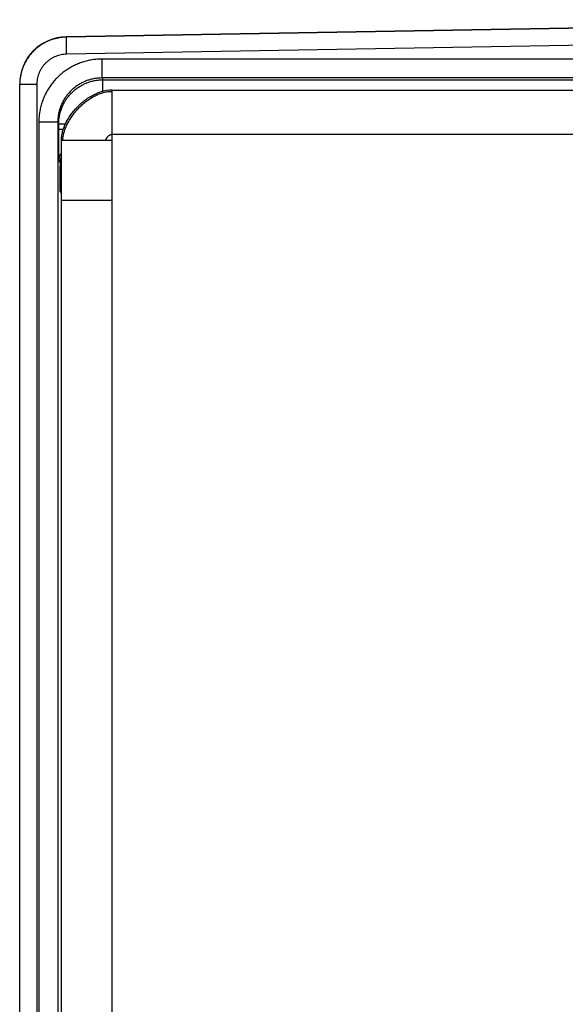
# Model space of a CAD drawing. Header units: inches. Extents: x 0.2 to 16.8, y 0.1 to 10.8.
# Tile 4 of 22: x 1.885 to 2.747, y 4.387 to 5.945. Entities that reach past the tile are written whole.
import ezdxf

# ---------------------------------------------------------------- set-up
doc = ezdxf.new("R2010")
doc.units = ezdxf.units.IN
doc.header["$LTSCALE"] = 0.935
doc.header["$MEASUREMENT"] = 0
doc.layers.get('0').update_dxf_attribs({"linetype": 'CONTINUOUS'})

msp = doc.modelspace()

# ---------------------------------------------------------------- linework, layer by layer
at = {"color": 7, "linetype": 'Continuous'}
for p, q in [((3.5078, 5.9448), (1.9583, 5.9177)), ((3.5078, 5.9442), (1.9583, 5.9172)), ((1.9583, 5.9172), (1.9583, 5.9177)), ((1.9587, 5.8902), (1.9583, 5.9172)), ((3.5584, 5.9181), (1.9587, 5.8902)), ((2.0148, 5.8526), (2.0148, 5.8825)), ((3.563, 5.8825), (2.0148, 5.8825)), ((1.8846, 2.9312), (1.8846, 5.8428)), ((1.9116, 5.8422), (1.8846, 5.8422)), ((1.9116, 5.8422), (1.9116, 2.9317)), ((2.0148, 5.8526), (2.0162, 5.8497)), ((3.563, 5.8526), (2.0148, 5.8526)), ((2.0162, 5.8315), (2.0162, 5.8497)), ((2.0162, 5.8497), (3.899, 5.8497)), ((2.0306, 2.9405), (2.0306, 5.8335)), ((2.0306, 5.8335), (3.9256, 5.8335)), ((2.0306, 5.8335), (2.0306, 5.8335)), ((1.9148, 5.7825), (1.9148, 2.9914)), ((1.9448, 5.7825), (1.9148, 5.7825)), ((1.9448, 5.7825), (1.9448, 2.9914)), ((1.9448, 5.7825), (1.9462, 5.7797)), ((1.9462, 5.771), (1.9462, 5.7797)), ((1.9568, 5.7797), (1.9462, 5.7797)), ((1.9535, 5.771), (1.9462, 5.771)), ((1.9506, 3.0205), (1.9506, 5.7535)), ((2.0306, 5.7535), (1.9506, 5.7535)), ((2.0306, 5.7635), (4.0046, 5.7635)), ((1.9467, 5.721), (1.9483, 5.7179)), ((1.9483, 5.7179), (1.9483, 5.7131)), ((1.9483, 5.7179), (1.9506, 5.7179)), ((1.9483, 5.7131), (1.9506, 5.7131)), ((1.9486, 5.6731), (1.9506, 5.6692)), ((2.0306, 5.6585), (1.9506, 5.6585))]:
    msp.add_line(p, q, dxfattribs=at)
msp.add_lwpolyline([(2.0306, 5.8335), (2.0265, 5.8333), (2.0218, 5.8327), (2.0169, 5.8317), (2.0119, 5.8302), (2.0073, 5.8285)], dxfattribs=at)
msp.add_arc((1.9596, 5.8428), 0.075, 91, 180, dxfattribs=at)
for points, knots in [([(1.9583, 5.9172), (1.9561, 5.9172), (1.9518, 5.9169), (1.9454, 5.9159), (1.9391, 5.9144), (1.9329, 5.9124), (1.9269, 5.9098), (1.9212, 5.9068), (1.9158, 5.9032), (1.9107, 5.8992), (1.906, 5.8948), (1.9017, 5.89), (1.8978, 5.8848), (1.8943, 5.8794), (1.8914, 5.8736), (1.8889, 5.8676), (1.887, 5.8614), (1.8856, 5.8551), (1.8848, 5.8489), (1.8846, 5.8447), (1.8846, 5.8428)], [0, 0, 0, 0, 0.0064762, 0.0129543, 0.0194322, 0.0259098, 0.0323868, 0.0388627, 0.0453353, 0.0518024, 0.0582638, 0.0647223, 0.0711809, 0.0776416, 0.0841055, 0.0905732, 0.0970441, 0.1035176, 0.1099925, 0.1159139, 0.1159139, 0.1159139, 0.1159139]), ([(1.9587, 5.8902), (1.9573, 5.8902), (1.9544, 5.89), (1.9501, 5.8893), (1.9458, 5.8883), (1.9416, 5.8868), (1.9376, 5.885), (1.9338, 5.8828), (1.9302, 5.8803), (1.9269, 5.8774), (1.9238, 5.8743), (1.921, 5.8709), (1.9185, 5.8672), (1.9164, 5.8634), (1.9147, 5.8593), (1.9133, 5.8551), (1.9123, 5.8509), (1.9117, 5.8465), (1.9116, 5.8436), (1.9116, 5.8422)], [0, 0, 0, 0, 0.00433019, 0.00869766, 0.01308961, 0.01749369, 0.02189748, 0.02629328, 0.03068552, 0.03508008, 0.03947646, 0.04387028, 0.04826103, 0.05265433, 0.05705454, 0.06145464, 0.06584292, 0.07020756, 0.07453563, 0.07453563, 0.07453563, 0.07453563]), ([(2.0148, 5.8825), (2.0122, 5.8825), (2.007, 5.8823), (1.9992, 5.8814), (1.9915, 5.8799), (1.9839, 5.8778), (1.9765, 5.875), (1.9694, 5.8717), (1.9625, 5.8679), (1.956, 5.8635), (1.9498, 5.8587), (1.944, 5.8533), (1.9387, 5.8476), (1.9338, 5.8414), (1.9295, 5.8348), (1.9256, 5.828), (1.9223, 5.8208), (1.9196, 5.8134), (1.9175, 5.8059), (1.9159, 5.7981), (1.915, 5.7904), (1.9148, 5.7851), (1.9148, 5.7825)], [0, 0, 0, 0, 0.0077956, 0.0156327, 0.0234958, 0.0313689, 0.0392362, 0.0470921, 0.0549434, 0.062797, 0.0706539, 0.0785125, 0.0863713, 0.0942284, 0.1020823, 0.1099344, 0.1177917, 0.1256608, 0.1335351, 0.1413988, 0.1492359, 0.157031, 0.157031, 0.157031, 0.157031]), ([(2.0148, 5.8526), (2.0128, 5.8526), (2.0087, 5.8524), (2.0026, 5.8516), (1.9967, 5.8503), (1.9908, 5.8484), (1.9852, 5.8461), (1.9798, 5.8433), (1.9746, 5.84), (1.9698, 5.8362), (1.9653, 5.8321), (1.9611, 5.8276), (1.9574, 5.8228), (1.9541, 5.8176), (1.9513, 5.8122), (1.949, 5.8065), (1.9471, 5.8007), (1.9458, 5.7947), (1.945, 5.7887), (1.9448, 5.7846), (1.9448, 5.7825)], [0, 0, 0, 0, 0.0061062, 0.0122121, 0.0183177, 0.0244234, 0.0305289, 0.0366343, 0.0427397, 0.0488453, 0.0549511, 0.0610572, 0.0671636, 0.0732703, 0.0793775, 0.0854851, 0.0915932, 0.0977016, 0.1038104, 0.1099197, 0.1099197, 0.1099197, 0.1099197]), ([(1.9462, 5.7797), (1.9462, 5.7817), (1.9464, 5.7858), (1.9472, 5.7919), (1.9485, 5.7979), (1.9504, 5.8037), (1.9527, 5.8093), (1.9555, 5.8148), (1.9588, 5.8199), (1.9625, 5.8247), (1.9667, 5.8292), (1.9712, 5.8334), (1.976, 5.8371), (1.9812, 5.8404), (1.9866, 5.8432), (1.9922, 5.8456), (1.9981, 5.8474), (2.0041, 5.8487), (2.0101, 5.8495), (2.0142, 5.8497), (2.0162, 5.8497)], [0, 0, 0, 0, 0.0061089, 0.0122202, 0.0183302, 0.0244377, 0.0305418, 0.036642, 0.0427387, 0.0488334, 0.0549279, 0.0610254, 0.0671284, 0.0732368, 0.0793482, 0.0854606, 0.0915734, 0.0976865, 0.1037998, 0.1099117, 0.1099117, 0.1099117, 0.1099117]), ([(1.9506, 5.7535), (1.9506, 5.7546), (1.9507, 5.757), (1.951, 5.7606), (1.9516, 5.7641), (1.9524, 5.7677), (1.9535, 5.7713), (1.9547, 5.7748), (1.9561, 5.7783), (1.9578, 5.7818), (1.9596, 5.7853), (1.9615, 5.7887), (1.9637, 5.792), (1.966, 5.7953), (1.9684, 5.7985), (1.971, 5.8016), (1.9736, 5.8046), (1.9765, 5.8076), (1.9794, 5.8104), (1.9824, 5.8131), (1.9855, 5.8156), (1.9887, 5.8181), (1.992, 5.8204), (1.9953, 5.8225), (1.9987, 5.8245), (2.0022, 5.8263), (2.0051, 5.8276), (2.0068, 5.8283), (2.0073, 5.8285)], [0, 0, 0, 0, 0.00353686, 0.0071099, 0.01072482, 0.01438541, 0.01809371, 0.02185028, 0.02565433, 0.02950396, 0.03339627, 0.03732755, 0.0412934, 0.04528887, 0.04930854, 0.05334666, 0.05739723, 0.06145405, 0.06551087, 0.06956144, 0.07359956, 0.07761923, 0.0816147, 0.08558055, 0.08951183, 0.09340414, 0.09725377, 0.09897644, 0.09897644, 0.09897644, 0.09897644]), ([(1.9526, 5.7535), (1.9527, 5.7546), (1.9528, 5.7568), (1.9533, 5.7602), (1.9539, 5.7636), (1.9548, 5.767), (1.9559, 5.7704), (1.9572, 5.7738), (1.9586, 5.7773), (1.9603, 5.7806), (1.9621, 5.784), (1.9641, 5.7873), (1.9662, 5.7906), (1.9684, 5.7938), (1.9708, 5.797), (1.9734, 5.8001), (1.976, 5.803), (1.9787, 5.8059), (1.9816, 5.8087), (1.9845, 5.8114), (1.9876, 5.8139), (1.9907, 5.8164), (1.9938, 5.8186), (1.997, 5.8207), (2.0003, 5.8227), (2.0036, 5.8245), (2.007, 5.8261), (2.0103, 5.8275), (2.0137, 5.8287), (2.0171, 5.8297), (2.0205, 5.8305), (2.0239, 5.831), (2.0272, 5.8313), (2.0295, 5.8313), (2.0306, 5.8313)], [0, 0, 0, 0, 0.0032931, 0.0066899, 0.0101506, 0.0136764, 0.017267, 0.0209206, 0.024634, 0.0284031, 0.032223, 0.0360879, 0.0399915, 0.0439271, 0.0478877, 0.0518659, 0.0558542, 0.0598451, 0.0638311, 0.0678047, 0.0717587, 0.0756859, 0.0795798, 0.0834341, 0.0872433, 0.0910024, 0.0947074, 0.0983553, 0.1019442, 0.1054739, 0.1089457, 0.1123628, 0.1157309, 0.1190578, 0.1190578, 0.1190578, 0.1190578]), ([(1.9467, 5.721), (1.9466, 5.7211), (1.9466, 5.7215), (1.9466, 5.7221), (1.9466, 5.7233), (1.9465, 5.7248), (1.9465, 5.7267), (1.9464, 5.7289), (1.9464, 5.7315), (1.9464, 5.7345), (1.9464, 5.7377), (1.9463, 5.7413), (1.9463, 5.745), (1.9463, 5.749), (1.9463, 5.7532), (1.9463, 5.7575), (1.9463, 5.762), (1.9462, 5.7665), (1.9462, 5.7695), (1.9462, 5.771)], [0, 0, 0, 0, 0.00028745, 0.00098705, 0.00209828, 0.00361139, 0.00551027, 0.00777947, 0.01040135, 0.01335579, 0.01661683, 0.02015652, 0.02394414, 0.02794765, 0.0321388, 0.036486, 0.04094512, 0.04546618, 0.04999872, 0.04999872, 0.04999872, 0.04999872]), ([(2.0201, 5.7535), (2.0202, 5.7537), (2.0204, 5.7543), (2.0208, 5.7551), (2.0212, 5.756), (2.0217, 5.7568), (2.0222, 5.7577), (2.0228, 5.7585), (2.0234, 5.7593), (2.0241, 5.7601), (2.0248, 5.7608), (2.0256, 5.7614), (2.0264, 5.762), (2.0272, 5.7625), (2.028, 5.7629), (2.0289, 5.7632), (2.0296, 5.7634), (2.0301, 5.7634), (2.0304, 5.7635), (2.0306, 5.7635)], [0, 0, 0, 0, 0.00085793, 0.00176536, 0.00271422, 0.00369594, 0.00470173, 0.00572275, 0.00675033, 0.00777614, 0.0087924, 0.00979208, 0.0107693, 0.01171968, 0.01264092, 0.0135335, 0.01440154, 0.01482915, 0.01525426, 0.01525426, 0.01525426, 0.01525426]), ([(1.9467, 5.721), (1.9467, 5.722), (1.9468, 5.7238), (1.9473, 5.7266), (1.948, 5.7293), (1.9491, 5.7319), (1.95, 5.7336), (1.9505, 5.7344), (1.9506, 5.7344)], [0, 0, 0, 0, 0.00280285, 0.00560575, 0.00840872, 0.01121174, 0.01401482, 0.01411966, 0.01411966, 0.01411966, 0.01411966]), ([(1.9505, 5.7283), (1.9502, 5.7276), (1.9496, 5.726), (1.9488, 5.7234), (1.9484, 5.7207), (1.9483, 5.7188), (1.9483, 5.7179)], [0, 0, 0, 0, 0.00236108, 0.00516391, 0.00796686, 0.01077018, 0.01077018, 0.01077018, 0.01077018]), ([(1.9486, 5.6731), (1.9486, 5.6732), (1.9486, 5.6735), (1.9485, 5.6741), (1.9485, 5.6751), (1.9485, 5.6765), (1.9484, 5.6782), (1.9484, 5.6802), (1.9484, 5.6825), (1.9484, 5.6852), (1.9483, 5.6881), (1.9483, 5.6912), (1.9483, 5.6945), (1.9483, 5.698), (1.9483, 5.7017), (1.9483, 5.7054), (1.9483, 5.7093), (1.9483, 5.7118), (1.9483, 5.7131)], [0, 0, 0, 0, 0.0002562, 0.00088589, 0.00188601, 0.00324473, 0.00494869, 0.00698342, 0.00933008, 0.01196504, 0.01486446, 0.01800138, 0.02134495, 0.02486303, 0.02852726, 0.03230249, 0.03614246, 0.03999893, 0.03999893, 0.03999893, 0.03999893]), ([(1.9486, 5.6731), (1.9486, 5.6739), (1.9487, 5.6754), (1.9491, 5.6776), (1.9497, 5.6797), (1.9502, 5.6811), (1.9506, 5.6818)], [0, 0, 0, 0, 0.002242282, 0.004484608, 0.006726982, 0.008923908, 0.008923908, 0.008923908, 0.008923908])]:
    msp.add_open_spline(points, degree=3, knots=knots, dxfattribs=at)
for points in [[(1.8846, 5.8428), (1.8846, 5.8426), (1.8846, 5.8424), (1.8846, 5.8422)], [(1.9526, 5.7535), (1.9526, 5.7535), (1.9526, 5.7535), (1.9526, 5.7535)]]:
    msp.add_open_spline(points, degree=3, dxfattribs=at)

doc.saveas('drawing.dxf')
